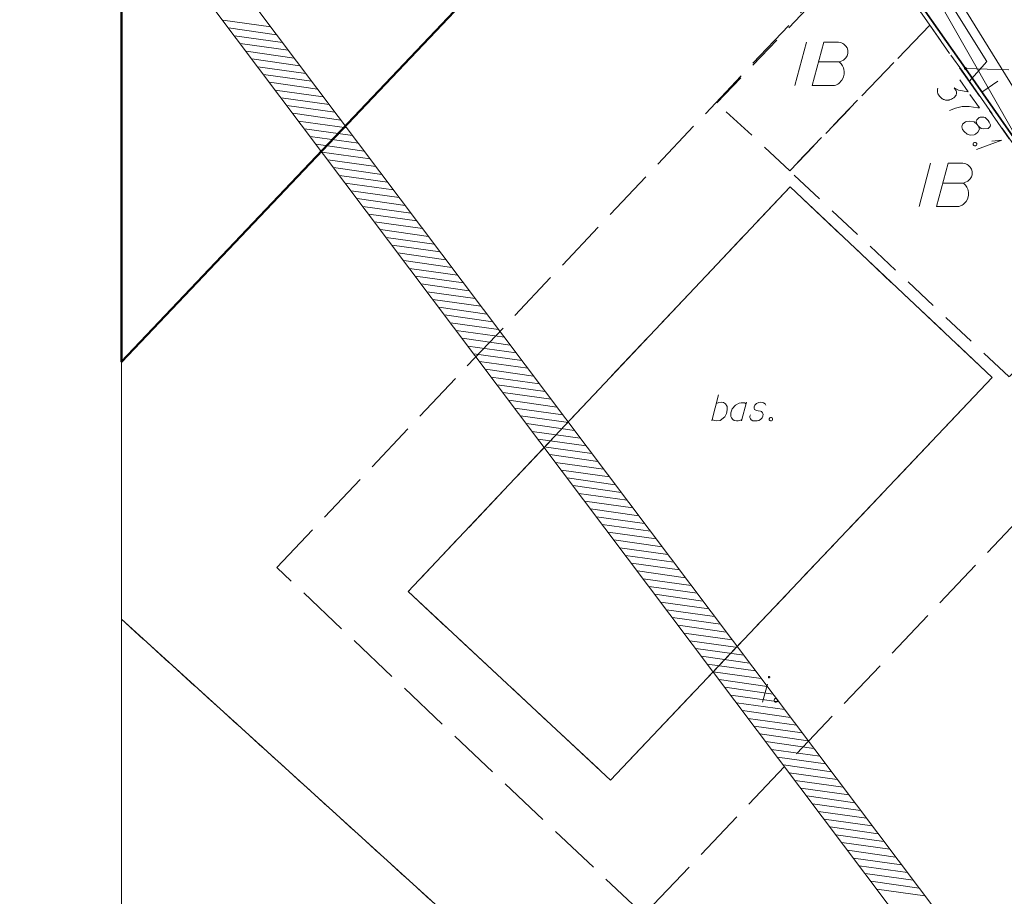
# Model space of a CAD drawing. Header units: metres. Extents: x 5555129 to 5555568, y 5636170 to 5636517.
# Tile 15 of 162: x 5555130 to 5555158, y 5636272 to 5636297. Entities that reach past the tile are written whole.
import ezdxf

# ---------------------------------------------------------------- set-up
doc = ezdxf.new("R2010")
doc.units = ezdxf.units.M
doc.header["$MEASUREMENT"] = 0
for name, pattern in [('L_0_05', [1.75, 1.25, -0.5]), ('PRZER1-1', [2, 1, -1]), ('PRZER2-1', [3, 2, -1]), ('PRZER3-1', [4, 3, -1])]:
    doc.linetypes.add(name, pattern=pattern)
for name, color, linetype, lineweight in [('#digitalizacja', 7, 'Continuous', 18), ('#RAMKA', 7, 'Continuous', 18), ('#skartowane', 7, 'Continuous', 18), ('#zakres', 7, 'Continuous', 18)]:
    doc.layers.add(name, color=color, linetype=linetype, lineweight=lineweight)
for name, color, linetype, lineweight, true_color in [('GESBZO', 7, 'Continuous', 50, 0x0a0909), ('GESDZI', 7, 'Continuous', 18, 0x0a0909), ('GESUZY', 7, 'PRZER1-1', 18, 0x008000), ('GSSKPL', 7, 'PRZER3-1', 18, 0x0a0909), ('GSSKPL_O', 7, 'PRZER3-1', 18, 0x0a0909), ('GSSSBA', 7, 'Continuous', 25, 0x0a0909), ('GSSSBA_O', 7, 'Continuous', 25, 0x0a0909), ('GULWPI', 5, 'Continuous', 18, 0x0000ff), ('GUPWPI', 5, 'Continuous', 18, 0x0000ff), ('GUSIBP', 7, 'PRZER2-1', 18, 0x0a0909), ('GUSIBP_O', 7, 'PRZER2-1', 18, 0x0a0909)]:
    doc.layers.add(name, color=color, linetype=linetype, lineweight=lineweight, true_color=true_color)

# ---------------------------------------------------------------- blocks, each defined once
blk = doc.blocks.new('POINT')
blk.add_hatch(color=0).paths.add_polyline_path([(-0.000884, -0.0025), (-0.0025, -0.000884), (-0.0025, 0.000884), (0.000884, 0.0025), (0.0025, 0.000884), (0.0025, -0.000884), (0.000884, -0.0025)])
blk = doc.blocks.new('*U211')
at = {"layer": 'GSSSBA_O', "color": 7, "linetype": 'ByBlock', "lineweight": 18}
blk.add_line((5555149.565, 5636285.317), (5555149.76, 5636286.067), dxfattribs=at)
at = {"layer": 'GSSSBA_O', "color": 7, "linetype": 'ByBlock', "lineweight": 18, "flags": 128}
blk.add_lwpolyline([(5555149.695, 5636285.819), (5555149.766, 5636285.854), (5555149.843, 5636285.86), (5555149.902, 5636285.848), (5555149.955, 5636285.813), (5555150.002, 5636285.736), (5555150.008, 5636285.636), (5555149.984, 5636285.529), (5555149.937, 5636285.441), (5555149.807, 5636285.334), (5555149.707, 5636285.317), (5555149.63, 5636285.329), (5555149.577, 5636285.364)], dxfattribs=at)
blk = doc.blocks.new('*U212')
at = {"layer": 'GSSSBA_O', "color": 7, "linetype": 'ByBlock', "lineweight": 18}
blk.add_line((5555150.563, 5636285.86), (5555150.421, 5636285.317), dxfattribs=at)
at = {"layer": 'GSSSBA_O', "color": 7, "linetype": 'ByBlock', "lineweight": 18, "flags": 128}
blk.add_lwpolyline([(5555150.551, 5636285.813), (5555150.51, 5636285.842), (5555150.409, 5636285.842), (5555150.35, 5636285.831), (5555150.244, 5636285.771), (5555150.155, 5636285.665), (5555150.114, 5636285.553), (5555150.108, 5636285.494), (5555150.114, 5636285.447), (5555150.132, 5636285.405), (5555150.167, 5636285.358), (5555150.209, 5636285.329), (5555150.274, 5636285.317), (5555150.321, 5636285.323), (5555150.368, 5636285.329), (5555150.433, 5636285.364)], dxfattribs=at)
blk = doc.blocks.new('*U213')
at = {"layer": 'GSSKPL_O', "color": 7, "linetype": 'ByBlock', "lineweight": 18}
blk.add_line((5555151.027, 5636277.211), (5555151.169, 5636277.725), dxfattribs=at)
at = {"layer": 'GSSKPL_O', "color": 7, "linetype": 'ByBlock', "lineweight": 18, "flags": 128}
blk.add_lwpolyline([(5555151.235, 5636277.932), (5555151.234, 5636277.934), (5555151.234, 5636277.935), (5555151.234, 5636277.937), (5555151.233, 5636277.939), (5555151.232, 5636277.941), (5555151.231, 5636277.943), (5555151.23, 5636277.944), (5555151.228, 5636277.946), (5555151.227, 5636277.947), (5555151.225, 5636277.948), (5555151.224, 5636277.949), (5555151.222, 5636277.949), (5555151.22, 5636277.95), (5555151.218, 5636277.95), (5555151.216, 5636277.95), (5555151.214, 5636277.95), (5555151.212, 5636277.95), (5555151.21, 5636277.949), (5555151.208, 5636277.949), (5555151.207, 5636277.948), (5555151.205, 5636277.947), (5555151.203, 5636277.946), (5555151.202, 5636277.944), (5555151.201, 5636277.943), (5555151.2, 5636277.941), (5555151.199, 5636277.939), (5555151.198, 5636277.937), (5555151.198, 5636277.935), (5555151.197, 5636277.934), (5555151.197, 5636277.932), (5555151.197, 5636277.93), (5555151.198, 5636277.928), (5555151.198, 5636277.926), (5555151.199, 5636277.924), (5555151.2, 5636277.922), (5555151.201, 5636277.921), (5555151.202, 5636277.919), (5555151.203, 5636277.918), (5555151.205, 5636277.916), (5555151.207, 5636277.915), (5555151.208, 5636277.915), (5555151.21, 5636277.914), (5555151.212, 5636277.913), (5555151.214, 5636277.913), (5555151.216, 5636277.913), (5555151.218, 5636277.913), (5555151.22, 5636277.913), (5555151.222, 5636277.914), (5555151.224, 5636277.915), (5555151.225, 5636277.915), (5555151.227, 5636277.916), (5555151.228, 5636277.918), (5555151.23, 5636277.919), (5555151.231, 5636277.921), (5555151.232, 5636277.922), (5555151.233, 5636277.924), (5555151.234, 5636277.926), (5555151.234, 5636277.928), (5555151.234, 5636277.93), (5555151.235, 5636277.932)], dxfattribs=at)
blk = doc.blocks.new('*U359')
at = {"layer": '#skartowane', "color": 7, "linetype": 'ByBlock', "lineweight": 18}
for q in [(5555157.199, 5636293.148), (5555157.636, 5636293.388)]:
    blk.add_line((5555157.929, 5636293.412), q, dxfattribs=at)

msp = doc.modelspace()

# ---------------------------------------------------------------- hatches: boundary and pattern name
at = {"layer": '#skartowane', "linetype": 'Continuous', "lineweight": 18}
h = msp.add_hatch(color=7, dxfattribs=at)
edge = h.paths.add_edge_path()
edge.add_arc((5555156.88, 5636295.48), 0.045, 0, 360)

# ---------------------------------------------------------------- linework, layer by layer
at = {"layer": '#digitalizacja', "color": 36, "linetype": 'Continuous', "lineweight": 18, "true_color": 0x803300, "flags": 128}
for points in [[(5555164.329, 5636283.323), (5555160.89, 5636289.043), (5555154.409, 5636300.408), (5555149.33, 5636308.043)], [(5555176.621, 5636268.039), (5555172.322, 5636273.699), (5555167.867, 5636279.515), (5555164.409, 5636284.623), (5555159.53, 5636292.876), (5555156.905, 5636297.117), (5555153.86, 5636302.373)]]:
    msp.add_lwpolyline(points, dxfattribs=at)
at = {"layer": '#RAMKA', "color": 7, "linetype": 'Continuous', "lineweight": 18, "flags": 128}
msp.add_lwpolyline([(5555132.537, 5636373.686), (5555132.537, 5636169.686), (5555411.815, 5636169.686), (5555411.815, 5636373.686), (5555132.537, 5636373.686)], close=True, dxfattribs=at)
at = {"layer": '#skartowane', "color": 7, "linetype": 'Continuous', "lineweight": 35, "flags": 128}
msp.add_lwpolyline([(5555154.06, 5636301.62), (5555153.03, 5636300.97), (5555156.88, 5636295.48), (5555164.15, 5636285.06)], dxfattribs=at)
at = {"layer": '#skartowane', "color": 7, "linetype": 'L_0_05', "lineweight": 18, "flags": 128}
msp.add_lwpolyline([(5555156.88, 5636295.48), (5555158.41, 5636295.43), (5555165.35, 5636287.62), (5555164.15, 5636285.06), (5555156.88, 5636295.48)], close=True, dxfattribs=at)
at = {"layer": '#skartowane', "color": 7, "linetype": 'Continuous', "lineweight": 18, "flags": 128}
for points in [[(5555156.716, 5636295.151), (5555156.953, 5636294.812), (5555156.676, 5636294.857), (5555156.549, 5636294.926), (5555156.61, 5636294.839), (5555156.618, 5636294.816), (5555156.62, 5636294.803), (5555156.622, 5636294.79), (5555156.624, 5636294.777), (5555156.623, 5636294.748), (5555156.615, 5636294.728), (5555156.608, 5636294.708), (5555156.596, 5636294.693), (5555156.569, 5636294.66), (5555156.544, 5636294.635), (5555156.529, 5636294.624), (5555156.51, 5636294.611), (5555156.477, 5636294.595), (5555156.454, 5636294.587), (5555156.432, 5636294.578), (5555156.414, 5636294.573), (5555156.401, 5636294.571), (5555156.388, 5636294.569), (5555156.375, 5636294.567), (5555156.353, 5636294.567), (5555156.324, 5636294.568), (5555156.299, 5636294.572), (5555156.283, 5636294.575), (5555156.263, 5636294.583), (5555156.243, 5636294.59), (5555156.22, 5636294.603), (5555156.208, 5636294.609), (5555156.175, 5636294.637), (5555156.15, 5636294.662), (5555156.131, 5636294.678), (5555156.108, 5636294.712), (5555156.086, 5636294.754), (5555156.08, 5636294.772), (5555156.075, 5636294.79), (5555156.07, 5636294.808), (5555156.069, 5636294.829), (5555156.069, 5636294.851), (5555156.071, 5636294.888), (5555156.08, 5636294.916)], [(5555157.355, 5636294.799), (5555157.811, 5636295.117)], [(5555157.01, 5636294.73), (5555157.28, 5636294.342), (5555157.239, 5636294.349), (5555156.991, 5636294.385), (5555156.788, 5636294.387), (5555156.588, 5636294.334), (5555156.415, 5636294.271)], [(5555157.207, 5636293.88), (5555157.254, 5636293.813), (5555157.272, 5636293.797), (5555157.337, 5636293.755), (5555157.406, 5636293.739), (5555157.532, 5636293.755), (5555157.596, 5636293.807), (5555157.597, 5636293.857), (5555157.564, 5636293.935), (5555157.53, 5636293.984), (5555157.452, 5636294.066), (5555157.407, 5636294.078), (5555157.301, 5636294.076), (5555157.273, 5636294.064), (5555157.207, 5636294.003), (5555157.192, 5636293.964), (5555157.207, 5636293.88), (5555157.133, 5636293.944), (5555157.01, 5636293.966), (5555156.91, 5636293.954), (5555156.883, 5636293.942), (5555156.794, 5636293.873), (5555156.776, 5636293.796), (5555156.797, 5636293.724), (5555156.838, 5636293.666), (5555156.926, 5636293.591), (5555157.017, 5636293.554), (5555157.134, 5636293.571), (5555157.167, 5636293.586), (5555157.241, 5636293.645), (5555157.282, 5636293.731), (5555157.254, 5636293.813)], [(5555157.187, 5636293.341), (5555157.204, 5636293.317), (5555157.204, 5636293.296), (5555157.195, 5636293.267), (5555157.171, 5636293.251), (5555157.141, 5636293.252), (5555157.121, 5636293.259), (5555157.104, 5636293.284), (5555157.104, 5636293.305), (5555157.113, 5636293.333), (5555157.137, 5636293.35), (5555157.167, 5636293.349), (5555157.187, 5636293.341)]]:
    msp.add_lwpolyline(points, dxfattribs=at)
at = {"layer": '#zakres', "color": 134, "linetype": 'Continuous', "lineweight": 18}
for p, q in [((5555135.457, 5636296.873), (5555136.843, 5636296.678)), ((5555135.625, 5636296.65), (5555137.012, 5636296.454)), ((5555135.794, 5636296.426), (5555137.18, 5636296.231)), ((5555135.962, 5636296.202), (5555137.349, 5636296.007)), ((5555136.131, 5636295.979), (5555137.517, 5636295.783)), ((5555136.299, 5636295.755), (5555137.685, 5636295.56)), ((5555136.468, 5636295.531), (5555137.854, 5636295.336)), ((5555136.636, 5636295.308), (5555138.022, 5636295.112)), ((5555136.804, 5636295.084), (5555138.191, 5636294.889)), ((5555136.973, 5636294.86), (5555138.359, 5636294.665)), ((5555137.141, 5636294.637), (5555138.528, 5636294.441)), ((5555137.31, 5636294.413), (5555138.696, 5636294.218)), ((5555137.478, 5636294.189), (5555138.864, 5636293.994)), ((5555137.647, 5636293.966), (5555139.033, 5636293.77)), ((5555137.815, 5636293.742), (5555139.201, 5636293.547)), ((5555137.983, 5636293.518), (5555139.37, 5636293.323)), ((5555138.152, 5636293.295), (5555139.538, 5636293.099)), ((5555138.32, 5636293.071), (5555139.707, 5636292.876)), ((5555138.489, 5636292.847), (5555139.875, 5636292.652)), ((5555138.657, 5636292.624), (5555140.044, 5636292.428)), ((5555138.826, 5636292.4), (5555140.212, 5636292.205)), ((5555138.994, 5636292.176), (5555140.38, 5636291.981)), ((5555139.163, 5636291.953), (5555140.549, 5636291.757)), ((5555139.331, 5636291.729), (5555140.717, 5636291.534)), ((5555139.499, 5636291.505), (5555140.886, 5636291.31)), ((5555139.668, 5636291.282), (5555141.054, 5636291.086)), ((5555139.836, 5636291.058), (5555141.223, 5636290.863)), ((5555140.005, 5636290.834), (5555141.391, 5636290.639)), ((5555140.173, 5636290.611), (5555141.56, 5636290.415)), ((5555140.342, 5636290.387), (5555141.728, 5636290.192)), ((5555140.51, 5636290.163), (5555141.896, 5636289.968)), ((5555140.679, 5636289.94), (5555142.065, 5636289.744)), ((5555140.847, 5636289.716), (5555142.233, 5636289.521)), ((5555141.015, 5636289.492), (5555142.402, 5636289.297)), ((5555141.184, 5636289.269), (5555142.57, 5636289.073)), ((5555141.352, 5636289.045), (5555142.739, 5636288.85)), ((5555141.521, 5636288.821), (5555142.907, 5636288.626)), ((5555141.689, 5636288.597), (5555143.075, 5636288.402)), ((5555141.858, 5636288.374), (5555143.244, 5636288.179)), ((5555142.026, 5636288.15), (5555143.412, 5636287.955)), ((5555142.194, 5636287.926), (5555143.581, 5636287.731)), ((5555142.363, 5636287.703), (5555143.749, 5636287.508)), ((5555142.531, 5636287.479), (5555143.918, 5636287.284)), ((5555142.7, 5636287.255), (5555144.086, 5636287.06)), ((5555142.868, 5636287.032), (5555144.255, 5636286.837)), ((5555143.037, 5636286.808), (5555144.423, 5636286.613)), ((5555143.205, 5636286.584), (5555144.591, 5636286.389)), ((5555143.374, 5636286.361), (5555144.76, 5636286.166)), ((5555143.542, 5636286.137), (5555144.928, 5636285.942)), ((5555143.71, 5636285.913), (5555145.097, 5636285.718)), ((5555143.879, 5636285.69), (5555145.265, 5636285.495)), ((5555144.047, 5636285.466), (5555145.434, 5636285.271)), ((5555144.216, 5636285.242), (5555145.602, 5636285.047)), ((5555144.384, 5636285.019), (5555145.77, 5636284.824)), ((5555144.553, 5636284.795), (5555145.939, 5636284.6)), ((5555144.721, 5636284.571), (5555146.107, 5636284.376)), ((5555144.889, 5636284.348), (5555146.276, 5636284.153)), ((5555145.058, 5636284.124), (5555146.444, 5636283.929)), ((5555145.226, 5636283.9), (5555146.613, 5636283.705)), ((5555145.395, 5636283.677), (5555146.781, 5636283.481)), ((5555145.563, 5636283.453), (5555146.95, 5636283.258)), ((5555145.732, 5636283.229), (5555147.118, 5636283.034)), ((5555145.9, 5636283.006), (5555147.286, 5636282.81)), ((5555146.069, 5636282.782), (5555147.455, 5636282.587)), ((5555146.237, 5636282.558), (5555147.623, 5636282.363)), ((5555146.405, 5636282.335), (5555147.792, 5636282.139)), ((5555146.574, 5636282.111), (5555147.96, 5636281.916)), ((5555146.742, 5636281.887), (5555148.129, 5636281.692)), ((5555146.911, 5636281.664), (5555148.297, 5636281.468)), ((5555147.079, 5636281.44), (5555148.466, 5636281.245)), ((5555147.248, 5636281.216), (5555148.634, 5636281.021)), ((5555147.416, 5636280.993), (5555148.802, 5636280.797)), ((5555147.585, 5636280.769), (5555148.971, 5636280.574)), ((5555147.753, 5636280.545), (5555149.139, 5636280.35)), ((5555147.921, 5636280.322), (5555149.308, 5636280.126)), ((5555148.09, 5636280.098), (5555149.476, 5636279.903)), ((5555148.258, 5636279.874), (5555149.645, 5636279.679)), ((5555148.427, 5636279.651), (5555149.813, 5636279.455)), ((5555148.595, 5636279.427), (5555149.981, 5636279.232)), ((5555148.764, 5636279.203), (5555150.15, 5636279.008)), ((5555148.932, 5636278.98), (5555150.318, 5636278.784)), ((5555149.1, 5636278.756), (5555150.487, 5636278.561)), ((5555149.269, 5636278.532), (5555150.655, 5636278.337)), ((5555149.437, 5636278.309), (5555150.824, 5636278.113)), ((5555149.606, 5636278.085), (5555150.992, 5636277.89)), ((5555149.774, 5636277.861), (5555151.161, 5636277.666)), ((5555149.943, 5636277.638), (5555151.329, 5636277.442)), ((5555150.111, 5636277.414), (5555151.497, 5636277.219)), ((5555150.28, 5636277.19), (5555151.666, 5636276.995)), ((5555150.448, 5636276.967), (5555151.834, 5636276.771)), ((5555150.616, 5636276.743), (5555152.003, 5636276.548)), ((5555150.785, 5636276.519), (5555152.171, 5636276.324)), ((5555150.953, 5636276.296), (5555152.34, 5636276.1)), ((5555151.122, 5636276.072), (5555152.508, 5636275.877)), ((5555151.29, 5636275.848), (5555152.676, 5636275.653)), ((5555151.459, 5636275.625), (5555152.845, 5636275.429)), ((5555151.627, 5636275.401), (5555153.013, 5636275.206)), ((5555151.795, 5636275.177), (5555153.182, 5636274.982)), ((5555151.964, 5636274.954), (5555153.35, 5636274.758)), ((5555152.132, 5636274.73), (5555153.519, 5636274.535)), ((5555152.301, 5636274.506), (5555153.687, 5636274.311)), ((5555152.469, 5636274.283), (5555153.856, 5636274.087)), ((5555152.638, 5636274.059), (5555154.024, 5636273.864)), ((5555152.806, 5636273.835), (5555154.192, 5636273.64)), ((5555152.975, 5636273.612), (5555154.361, 5636273.416)), ((5555153.143, 5636273.388), (5555154.529, 5636273.193)), ((5555153.311, 5636273.164), (5555154.698, 5636272.969)), ((5555153.48, 5636272.941), (5555154.866, 5636272.745)), ((5555153.648, 5636272.717), (5555155.035, 5636272.522)), ((5555153.817, 5636272.493), (5555155.203, 5636272.298)), ((5555153.985, 5636272.27), (5555155.372, 5636272.074)), ((5555154.154, 5636272.046), (5555155.54, 5636271.851)), ((5555154.322, 5636271.822), (5555155.708, 5636271.627))]:
    msp.add_line(p, q, dxfattribs=at)
at = {"layer": '#zakres', "color": 134, "linetype": 'Continuous', "lineweight": 18, "flags": 128}
for points in [[(5555130.401, 5636305.24), (5555177.685, 5636242.453), (5555199.812, 5636237.991), (5555232.893, 5636217.349)], [(5555129.603, 5636304.639), (5555177.115, 5636241.547), (5555199.436, 5636237.047), (5555232.364, 5636216.501)]]:
    msp.add_lwpolyline(points, dxfattribs=at)
at = {"layer": 'GESBZO', "color": 7, "linetype": 'Continuous', "lineweight": 50, "flags": 128}
msp.add_lwpolyline([(5555132.537, 5636301.861), (5555132.537, 5636301.766), (5555132.94, 5636301.39), (5555132.537, 5636300.969), (5555132.537, 5636287.024), (5555149.93, 5636305.34), (5555148.33, 5636308.65), (5555146.33, 5636310.51), (5555147.05, 5636311.19), (5555145.41, 5636314.52), (5555134.73, 5636303.42), (5555134.38, 5636303.85), (5555132.537, 5636301.861)], close=True, dxfattribs=at)
at = {"layer": 'GESDZI', "color": 96, "linetype": 'Continuous', "lineweight": 18, "flags": 128}
for points in [[(5555132.537, 5636279.6), (5555180.879, 5636235.703), (5555181.37, 5636197.215)], [(5555175.305, 5636278.922), (5555190.254, 5636262.036), (5555184.375, 5636256.62), (5555180.847, 5636237.963), (5555180.879, 5636235.703), (5555132.537, 5636279.6)]]:
    msp.add_lwpolyline(points, dxfattribs=at)
at = {"layer": 'GESUZY', "color": 96, "linetype": 'PRZER1-1', "lineweight": 18, "ltscale": 0.5, "true_color": 0x008000}
for points in [[(5555132.537, 5636279.6), (5555136.867, 5636275.669), (5555166.615, 5636248.656), (5555180.879, 5636235.703), (5555181.144, 5636214.939)], [(5555180.593, 5636272.949), (5555190.254, 5636262.036), (5555184.375, 5636256.62), (5555180.847, 5636237.963), (5555180.879, 5636235.703), (5555166.615, 5636248.656), (5555136.867, 5636275.669), (5555132.537, 5636279.6)]]:
    msp.add_lwpolyline(points, dxfattribs=at)
at = {"layer": 'GSSKPL', "color": 7, "linetype": 'PRZER3-1', "lineweight": 18, "ltscale": 0.5}
for points in [[(5555137.02, 5636281.09), (5555152.45, 5636297.43), (5555151.75, 5636298.18), (5555153, 5636299.39), (5555153.74, 5636298.67), (5555154.16, 5636299.14), (5555156.79, 5636295.4), (5555162.68, 5636286.96), (5555147.6, 5636271.08), (5555137.02, 5636281.09)], [(5555146.64, 5636274.96), (5555157.65, 5636286.57), (5555151.82, 5636292.07), (5555140.81, 5636280.4), (5555146.64, 5636274.96)]]:
    msp.add_lwpolyline(points, close=True, dxfattribs=at)
at = {"layer": 'GSSKPL_O', "color": 7, "linetype": 'Continuous', "lineweight": 18, "flags": 128}
msp.add_lwpolyline([(5555151.393, 5636277.312), (5555151.423, 5636277.312), (5555151.44, 5636277.3), (5555151.458, 5636277.276), (5555151.458, 5636277.247), (5555151.44, 5636277.223), (5555151.423, 5636277.211), (5555151.393, 5636277.211), (5555151.375, 5636277.223), (5555151.358, 5636277.247), (5555151.358, 5636277.276), (5555151.375, 5636277.3), (5555151.393, 5636277.312)], dxfattribs=at)
at = {"layer": 'GSSSBA', "color": 7, "linetype": 'Continuous', "lineweight": 25, "flags": 128}
msp.add_lwpolyline([(5555140.81, 5636280.4), (5555151.82, 5636292.07), (5555157.65, 5636286.57), (5555146.64, 5636274.96), (5555140.81, 5636280.4)], close=True, dxfattribs=at)
at = {"layer": 'GSSSBA_O', "color": 7, "linetype": 'Continuous', "lineweight": 18, "flags": 128}
for points in [[(5555151.118, 5636285.771), (5555151.1, 5636285.813), (5555151.059, 5636285.842), (5555151.024, 5636285.854), (5555150.97, 5636285.86), (5555150.923, 5636285.854), (5555150.852, 5636285.819), (5555150.805, 5636285.771), (5555150.787, 5636285.73), (5555150.781, 5636285.683), (5555150.793, 5636285.653), (5555150.817, 5636285.636), (5555150.829, 5636285.63), (5555150.864, 5636285.618), (5555150.905, 5636285.612), (5555150.965, 5636285.6), (5555151, 5636285.588), (5555151.029, 5636285.553), (5555151.041, 5636285.512), (5555151.035, 5636285.458), (5555151.012, 5636285.411), (5555150.965, 5636285.358), (5555150.923, 5636285.334), (5555150.876, 5636285.323), (5555150.817, 5636285.317), (5555150.746, 5636285.323), (5555150.699, 5636285.346), (5555150.675, 5636285.376), (5555150.663, 5636285.417), (5555150.663, 5636285.458), (5555150.681, 5636285.494)], [(5555151.254, 5636285.417), (5555151.283, 5636285.417), (5555151.301, 5636285.405), (5555151.319, 5636285.382), (5555151.319, 5636285.352), (5555151.301, 5636285.329), (5555151.283, 5636285.317), (5555151.254, 5636285.317), (5555151.236, 5636285.329), (5555151.218, 5636285.352), (5555151.218, 5636285.382), (5555151.236, 5636285.405), (5555151.254, 5636285.417)]]:
    msp.add_lwpolyline(points, dxfattribs=at)
at = {"layer": 'GULWPI', "color": 5, "linetype": 'Continuous', "lineweight": 18, "true_color": 0x0000ff, "flags": 128}
msp.add_lwpolyline([(5555156.99, 5636295.11), (5555157.5, 5636295.68), (5555147.05, 5636312.39), (5555145.93, 5636313.48)], dxfattribs=at)
at = {"layer": 'GUSIBP', "color": 7, "linetype": 'PRZER2-1', "lineweight": 18, "ltscale": 0.5}
for points in [[(5555151.81, 5636292.53), (5555149.71, 5636294.49), (5555154.16, 5636299.14), (5555155.85, 5636296.73), (5555151.81, 5636292.53)], [(5555155.85, 5636296.73), (5555160.92, 5636289.48), (5555158.14, 5636286.59), (5555151.81, 5636292.53), (5555155.85, 5636296.73)]]:
    msp.add_lwpolyline(points, close=True, dxfattribs=at)
at = {"layer": 'GUSIBP_O', "color": 7, "linetype": 'Continuous', "lineweight": 18}
for p, q in [((5555152.29, 5636296.243), (5555151.955, 5636294.993)), ((5555155.875, 5636292.75), (5555155.54, 5636291.5))]:
    msp.add_line(p, q, dxfattribs=at)
at = {"layer": 'GUSIBP_O', "color": 7, "linetype": 'Continuous', "lineweight": 18, "flags": 128}
for points in [[(5555152.644, 5636295.672), (5555153.234, 5636295.672), (5555153.274, 5636295.682), (5555153.362, 5636295.721), (5555153.431, 5636295.79), (5555153.471, 5636295.85), (5555153.49, 5636295.909), (5555153.49, 5636295.938), (5555153.49, 5636295.977), (5555153.49, 5636296.007), (5555153.471, 5636296.076), (5555153.431, 5636296.125), (5555153.372, 5636296.184), (5555153.343, 5636296.204), (5555153.303, 5636296.224), (5555153.274, 5636296.233), (5555153.215, 5636296.243), (5555152.791, 5636296.243), (5555152.457, 5636294.993), (5555153.106, 5636294.993), (5555153.136, 5636295.003), (5555153.195, 5636295.033), (5555153.224, 5636295.052), (5555153.313, 5636295.141), (5555153.352, 5636295.21), (5555153.362, 5636295.239), (5555153.382, 5636295.318), (5555153.382, 5636295.397), (5555153.372, 5636295.456), (5555153.362, 5636295.495), (5555153.333, 5636295.554), (5555153.293, 5636295.613), (5555153.274, 5636295.633), (5555153.234, 5636295.672)], [(5555156.229, 5636292.179), (5555156.819, 5636292.179), (5555156.859, 5636292.189), (5555156.947, 5636292.228), (5555157.016, 5636292.297), (5555157.056, 5636292.356), (5555157.075, 5636292.415), (5555157.075, 5636292.444), (5555157.075, 5636292.484), (5555157.075, 5636292.513), (5555157.056, 5636292.582), (5555157.016, 5636292.631), (5555156.957, 5636292.691), (5555156.928, 5636292.71), (5555156.888, 5636292.73), (5555156.859, 5636292.74), (5555156.8, 5636292.75), (5555156.376, 5636292.75), (5555156.042, 5636291.5), (5555156.691, 5636291.5), (5555156.721, 5636291.51), (5555156.78, 5636291.539), (5555156.809, 5636291.559), (5555156.898, 5636291.647), (5555156.937, 5636291.716), (5555156.947, 5636291.746), (5555156.967, 5636291.824), (5555156.967, 5636291.903), (5555156.957, 5636291.962), (5555156.947, 5636292.002), (5555156.918, 5636292.061), (5555156.878, 5636292.12), (5555156.859, 5636292.139), (5555156.819, 5636292.179)]]:
    msp.add_lwpolyline(points, dxfattribs=at)

# ---------------------------------------------------------------- block references
at = {"layer": '#skartowane', "color": 7, "linetype": 'Continuous', "lineweight": 18}
msp.add_blockref('*U359', (0, 0), dxfattribs=at)
at = {"layer": 'GSSKPL_O', "color": 7, "linetype": 'Continuous', "lineweight": 18}
msp.add_blockref('*U213', (0, 0), dxfattribs=at)
at = {"layer": 'GSSSBA_O', "color": 7, "linetype": 'Continuous', "lineweight": 18}
for name in ['*U211', '*U212']:
    msp.add_blockref(name, (0, 0), dxfattribs=at)
at = {"layer": 'GUPWPI', "color": 5, "lineweight": 18, "true_color": 0x0000ff, "rotation": 90}
for p in [(5555157.5, 5636295.68), (5555156.99, 5636295.11)]:
    msp.add_blockref('POINT', p, dxfattribs=at)

doc.saveas('drawing.dxf')
